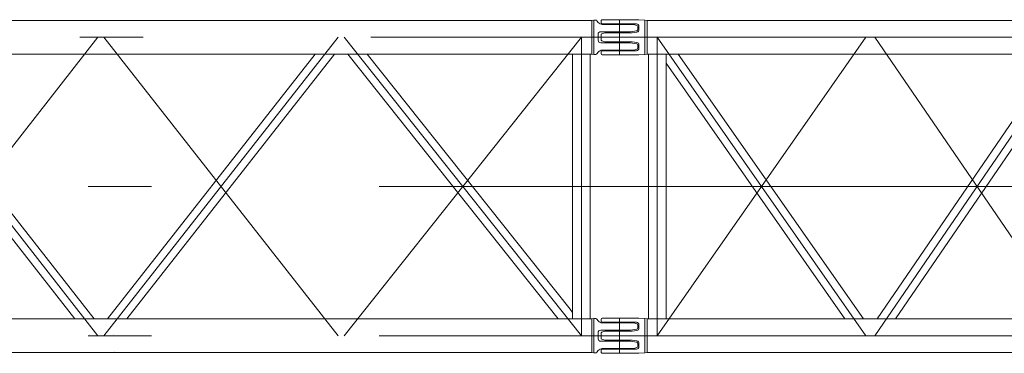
# Model space of a CAD drawing. Extents: x 8365 to 131642, y 1960 to 79602.
# Tile 15 of 121: x 35421 to 39314, y 2781 to 4100. Entities that reach past the tile are written whole.
import ezdxf

# ---------------------------------------------------------------- set-up
doc = ezdxf.new("R2010")
doc.units = 0
doc.header["$LTSCALE"] = 100
doc.header["$MEASUREMENT"] = 0
doc.linetypes.add('CENTER', pattern=[50.5, 30, -9, 2.5, -9])
doc.linetypes.add('HIDDEN', pattern=[12.6, 8.4, -4.2])
doc.layers.add('11', color=7, linetype='Continuous')

# ---------------------------------------------------------------- blocks, each defined once
blk = doc.blocks.new('*G175')
at = {"layer": '11', "color": 7, "linetype": 'Continuous', "lineweight": 9}
for p, q in [((37719.8, 4088.6), (37719.8, 4095.1)), ((37724.8, 4100.1), (37864.8, 4100.1)), ((37864.8, 4100.1), (37869.8, 4100.1)), ((37869.8, 4100.1), (37892.7, 4098.1)), ((37892.7, 3974.7), (37892.7, 4098.1)), ((37892.7, 4098.1), (37902.2, 4097.1)), ((37902.2, 3964.1), (37902.2, 4097.1)), ((37902.2, 4097.1), (42072.8, 4097.1)), ((37859.8, 4083.6), (37724.8, 4083.6)), ((37842.6, 4048.1), (37861.3, 4050.9)), ((37869.8, 4060.8), (37869.8, 4073.6)), ((37719.8, 4030.6), (37719.8, 4039.5)), ((37719.8, 4030.6), (37719.8, 4021.7)), ((37723.2, 4044.3), (37734.8, 4048.1)), ((37723.2, 4017), (37734.8, 4013.1)), ((37734.8, 4048.1), (37841.2, 4048.1)), ((37734.8, 4013.1), (37841.2, 4013.1)), ((37842.6, 4013.1), (37861.3, 4010.3)), ((37719.8, 3972.6), (37719.8, 3966.1)), ((37859.8, 3977.6), (37724.8, 3977.6)), ((37869.8, 4000.4), (37869.8, 3987.6)), ((37892.7, 4003.5), (37892.7, 3974.7)), ((37892.7, 3963.1), (37892.7, 3974.7)), ((37724.8, 3961.1), (37864.8, 3961.1)), ((37864.8, 3961.1), (37869.8, 3961.1)), ((37869.8, 3961.1), (37892.7, 3963.1)), ((37892.7, 3963.1), (37902.2, 3964.1)), ((42072.8, 3964.1), (37902.2, 3964.1)), ((37906.8, 2917.1), (37906.8, 3964.1)), ((37906.8, 3964.1), (37976.8, 3964.1)), ((38025.1, 3964.1), (37976.8, 3964.1)), ((37976.8, 3964.1), (37976.8, 3927.9)), ((37976.8, 3964.1), (37976.8, 2917.1)), ((38757.2, 2917.1), (38025.1, 3964.1)), ((38810.9, 2917.1), (39527.5, 3964.1)), ((39600.5, 3964.1), (38884, 2917.1)), ((37976.8, 3927.9), (38683.6, 2917.1)), ((37724.8, 2920.1), (37864.8, 2920.1)), ((37864.8, 2920.1), (37869.8, 2920.1)), ((37869.8, 2920.1), (37892.7, 2918.1)), ((37719.8, 2908.6), (37719.8, 2915.1)), ((37859.8, 2903.6), (37724.8, 2903.6)), ((37869.8, 2880.8), (37869.8, 2893.6)), ((37892.7, 2794.7), (37892.7, 2918.1)), ((37892.7, 2918.1), (37902.2, 2917.1)), ((37901.8, 2917.1), (37901.8, 2784.1)), ((37902.2, 2917.1), (42072.8, 2917.1)), ((37976.8, 2917.1), (37906.8, 2917.1)), ((38683.6, 2917.1), (38757.2, 2917.1)), ((38884, 2917.1), (38810.9, 2917.1)), ((37719.8, 2850.6), (37719.8, 2859.5)), ((37719.8, 2850.6), (37719.8, 2841.7)), ((37723.2, 2864.3), (37734.8, 2868.1)), ((37734.8, 2868.1), (37841.2, 2868.1)), ((37842.6, 2868.1), (37861.3, 2870.9)), ((37723.2, 2837), (37734.8, 2833.1)), ((37734.8, 2833.1), (37841.2, 2833.1)), ((37842.6, 2833.1), (37861.3, 2830.3)), ((37869.8, 2820.4), (37869.8, 2807.6)), ((37892.7, 2823.6), (37892.7, 2794.7)), ((37719.8, 2792.6), (37719.8, 2786.1)), ((37859.8, 2797.6), (37724.8, 2797.6)), ((37724.8, 2781.1), (37864.8, 2781.1)), ((37864.8, 2781.1), (37869.8, 2781.1)), ((37869.8, 2781.1), (37892.7, 2783.1)), ((37892.7, 2783.1), (37892.7, 2794.7)), ((37892.7, 2783.1), (37902.2, 2784.1)), ((37901.8, 2784.1), (42072.8, 2784.1)), ((42072.8, 2784.1), (37902.2, 2784.1))]:
    blk.add_line(p, q, dxfattribs=at)
at = {"layer": '11', "color": 7, "linetype": 'CENTER', "lineweight": 9}
for p, q in [((37792.3, 3961.1), (37792.3, 4098.1)), ((37792.3, 4030.6), (43792.3, 4030.6)), ((37941.8, 4030.6), (38766.9, 2850.6)), ((37941.8, 4030.6), (37941.8, 2850.6)), ((38766.9, 4030.6), (37941.8, 2850.6)), ((38801.9, 4030.6), (38766.9, 4030.6)), ((38801.9, 2850.6), (39609.5, 4030.6)), ((39609.5, 2850.6), (38801.9, 4030.6)), ((37792.3, 3440.6), (43792.3, 3440.6)), ((37792.3, 2781.1), (37792.3, 2918.1)), ((37680.8, 2850.6), (37864.8, 2850.6)), ((37792.3, 2850.6), (43792.3, 2850.6)), ((37792.3, 2850.6), (43792.3, 2850.6)), ((38766.9, 2850.6), (38801.9, 2850.6))]:
    blk.add_line(p, q, dxfattribs=at)
at = {"layer": '11', "color": 7, "linetype": 'HIDDEN', "lineweight": 9}
blk.add_line((37901.8, 2784.1), (37901.8, 2917.1), dxfattribs=at)
blk.add_line((37901.8, 2784.1), (37901.8, 2917.1), dxfattribs=at)
at = {"layer": '11', "color": 7, "linetype": 'Continuous', "lineweight": 9}
for points in [[(37841.2, 4048.1), (37842.6, 4048.1)], [(37841.2, 4013.1), (37842.6, 4013.1)], [(37841.2, 2868.1), (37842.6, 2868.1)], [(37841.2, 2833.1), (37842.6, 2833.1)]]:
    blk.add_lwpolyline(points, dxfattribs=at)
for centre, radius, start, end in [((37724.8, 4095.1), 5, 90, -179.9913), ((37724.8, 4088.6), 5, 180, -90.035), ((37859.8, 4073.6), 10, 0, 89.9869), ((37859.8, 4060.8), 10, -81.7378, -0.0021), ((37724.8, 4039.5), 5, 108.458, 179.9807), ((37724.8, 4021.7), 5, 180, -108.4382), ((37859.8, 4000.4), 10, 0, 81.7537), ((37724.8, 3972.6), 5, 90, 179.965), ((37859.8, 3987.6), 10, -90, 0.0262), ((37724.8, 3966.1), 5, 180, -90), ((37724.8, 2915.1), 5, 90, 179.9869), ((37724.8, 2908.6), 5, 180, -90.0306), ((37859.8, 2893.6), 10, 0, 90.0153), ((37859.8, 2880.8), 10, -81.7551, -0.0021), ((37724.8, 2859.5), 5, 108.44, -179.9668), ((37724.8, 2841.7), 5, 180, -108.4338), ((37859.8, 2807.6), 10, -90, 0.0197), ((37859.8, 2820.4), 10, 0, 81.7364), ((37724.8, 2792.6), 5, 90, 180), ((37724.8, 2786.1), 5, 180, -89.9869)]:
    blk.add_arc(centre, radius, start, end, dxfattribs=at)
blk = doc.blocks.new('*G176')
at = {"layer": '11', "color": 7, "linetype": 'Continuous', "lineweight": 9}
for p, q in [((31900.8, 4097.1), (37683.8, 4097.1)), ((37691.9, 4098.1), (37683.8, 4097.1)), ((37683.8, 4097.1), (37683.8, 3964.1)), ((37691.9, 3976.6), (37691.9, 4098.1)), ((37699.5, 4098.1), (37691.9, 4098.1)), ((37691.9, 4098.1), (37691.9, 4098.1)), ((37708.8, 4089.3), (37703.4, 4096.2)), ((37718.3, 4052.6), (37834.8, 4052.6)), ((37849.8, 4081.6), (37724.6, 4081.6)), ((37834.8, 4052.6), (37861.4, 4056.5)), ((37861.4, 4077.7), (37849.8, 4081.6)), ((37864.8, 4061.2), (37864.8, 4073)), ((37708.3, 4030.6), (37708.3, 4042.6)), ((37708.3, 4018.6), (37708.3, 4030.6)), ((37691.9, 4001.4), (37691.9, 3976.6)), ((37691.9, 3963.1), (37691.9, 3976.6)), ((37703.4, 3965), (37708.8, 3971.9)), ((37834.8, 4008.6), (37718.3, 4008.6)), ((37724.6, 3979.6), (37849.8, 3979.6)), ((37861.4, 4004.7), (37834.8, 4008.6)), ((37849.8, 3979.6), (37861.4, 3983.5)), ((37864.8, 3988.2), (37864.8, 4000)), ((37683.8, 3964.1), (31900.8, 3964.1)), ((35639.8, 2917.1), (34818.2, 3964.1)), ((34894.8, 3964.1), (35716.5, 2917.1)), ((36589.8, 3964.1), (35768.2, 2917.1)), ((35844.8, 2917.1), (36666.5, 3964.1)), ((37550.9, 2917.1), (36718.7, 3964.1)), ((36795.7, 3964.1), (37597.9, 2955)), ((37677.3, 3964.1), (37607.3, 3964.1)), ((37607.3, 3964.1), (37607.3, 2917.1)), ((37677.3, 2917.1), (37677.3, 3964.1)), ((37683.8, 3964.1), (37691.9, 3963.1)), ((37691.9, 3963.1), (37699.5, 3963.1)), ((37597.9, 2955), (37607.3, 2943.1)), ((31900.8, 2917.1), (37683.8, 2917.1)), ((37607.3, 2917.1), (37677.3, 2917.1)), ((37691.9, 2918.1), (37683.8, 2917.1)), ((37683.8, 2917.1), (37683.8, 2784.1)), ((37691.9, 2796.6), (37691.9, 2918.1)), ((37699.5, 2918.1), (37691.9, 2918.1)), ((37691.9, 2918.1), (37691.9, 2918.1)), ((37708.8, 2909.3), (37703.4, 2916.2)), ((37849.8, 2901.6), (37724.6, 2901.6)), ((37861.4, 2897.7), (37849.8, 2901.6)), ((37864.8, 2881.2), (37864.8, 2893)), ((35697.2, 2855.9), (35697.2, 2855.8)), ((35794.2, 2855.9), (35794.2, 2855.8)), ((37708.3, 2850.6), (37708.3, 2862.6)), ((37708.3, 2838.6), (37708.3, 2850.6)), ((37718.3, 2872.6), (37834.8, 2872.6)), ((37834.8, 2872.6), (37861.4, 2876.5)), ((37691.9, 2821.4), (37691.9, 2796.6)), ((37834.8, 2828.6), (37718.3, 2828.6)), ((37861.4, 2824.7), (37834.8, 2828.6)), ((37849.8, 2799.6), (37861.4, 2803.5)), ((37864.8, 2808.2), (37864.8, 2820)), ((37683.8, 2784.1), (31900.8, 2784.1)), ((35795.7, 2788.3), (35795.7, 2788.1)), ((37683.8, 2784.1), (37691.9, 2783.1)), ((37691.9, 2783.1), (37691.9, 2796.6)), ((37691.9, 2783.1), (37699.5, 2783.1)), ((37703.4, 2785), (37708.8, 2791.9)), ((37724.6, 2799.6), (37849.8, 2799.6))]:
    blk.add_line(p, q, dxfattribs=at)
at = {"layer": '11', "color": 7, "linetype": 'CENTER', "lineweight": 9}
for p, q in [((37792.3, 3978.1), (37792.3, 4083.1)), ((31759, 4030.6), (37829, 4030.6)), ((34804.3, 2850.6), (35730.3, 4030.6)), ((34804.3, 4030.6), (35730.3, 2850.6)), ((36680.3, 2850.6), (35754.3, 4030.6)), ((36680.3, 4030.6), (35754.3, 2850.6)), ((37642.3, 4030.6), (36704.3, 2850.6)), ((37642.3, 2850.6), (36704.3, 4030.6)), ((37642.3, 4030.6), (37642.3, 2850.6)), ((31792.3, 3440.6), (37792.3, 3440.6)), ((31792.3, 3440.6), (37792.3, 3440.6)), ((37792.3, 2798.1), (37792.3, 2903.1)), ((31792.3, 2850.6), (37792.3, 2850.6)), ((37680.8, 2850.6), (37864.8, 2850.6))]:
    blk.add_line(p, q, dxfattribs=at)
at = {"layer": '11', "color": 7, "linetype": 'HIDDEN', "lineweight": 9}
for p, q in [((37674.4, 3964.1), (37610.2, 3964.1)), ((37610.2, 2917.1), (37674.4, 2917.1))]:
    blk.add_line(p, q, dxfattribs=at)
at = {"layer": '11', "color": 7, "linetype": 'Continuous', "lineweight": 9}
for centre, radius, start, end in [((37699.5, 4093.1), 5, 38.0806, 90.001), ((37724.6, 4101.6), 20, -141.9628, -89.999), ((37718.3, 4042.6), 10, 90, -179.9825), ((37859.8, 4073), 5, 0, 71.589), ((37859.8, 4061.2), 5, -71.5337, -0.0018), ((37718.3, 4018.6), 10, 180, -90), ((37724.6, 3959.6), 20, 90, 141.9569), ((37859.8, 4000), 5, 0, 71.5792), ((37859.8, 3988.2), 5, -71.5005, -0.0018), ((37699.5, 3968.1), 4.98, -90, -37.8525), ((37699.5, 2913.1), 5, 38.06, 90.001), ((37724.6, 2921.6), 20, -141.9801, -89.999), ((37859.8, 2893), 5, 0, 71.5885), ((37859.8, 2881.2), 5, -71.5669, -0.0018), ((37718.3, 2862.6), 9.99, 90, -179.9738), ((37718.3, 2838.6), 10, 180, -90), ((37859.8, 2820), 5, 0, 71.5796), ((37859.8, 2808.2), 5, -71.5655, 0.0025), ((37699.5, 2788.1), 4.98, -90, -37.8629), ((37724.6, 2779.6), 20, 90, 141.9526)]:
    blk.add_arc(centre, radius, start, end, dxfattribs=at)

msp = doc.modelspace()

# ---------------------------------------------------------------- block references
at = {"color": 7, "linetype": 'Continuous', "lineweight": 9}
for name in ['*G175', '*G176']:
    msp.add_blockref(name, (0, 0), dxfattribs=at)

doc.saveas('drawing.dxf')
